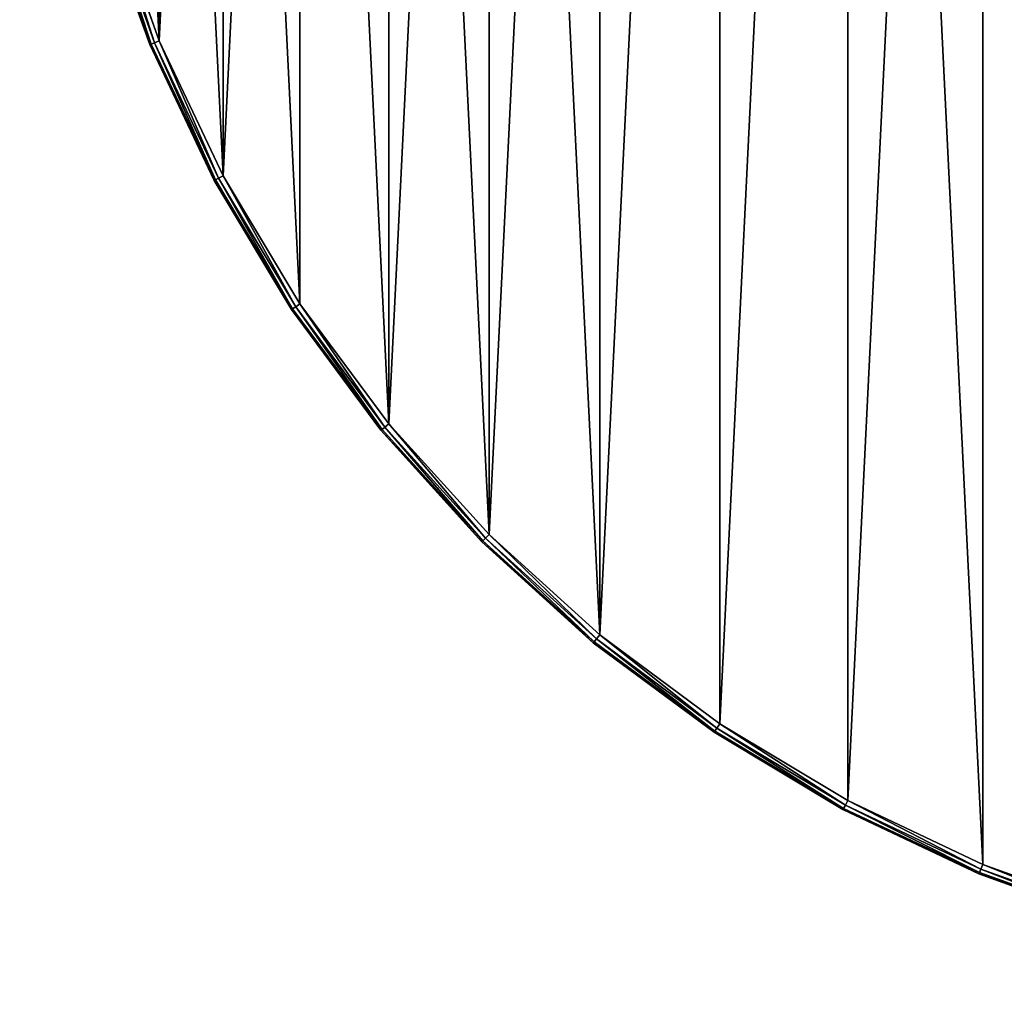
# Model space of a CAD drawing. Extents: x 8 to 508, y 15 to 514.
# Tile 31 of 256: x 107 to 203, y 113 to 210. Entities that reach past the tile are written whole.
import ezdxf

# ---------------------------------------------------------------- set-up
doc = ezdxf.new("R2010")
doc.units = 0
doc.layers.get('0').update_dxf_attribs({"color": 13, "linetype": 'CONTINUOUS'})

# ---------------------------------------------------------------- blocks, each defined once
blk = doc.blocks.new('GROUP_14')
for p, q in [((6.459, 106.457, 1), (11.418, 92.597, 1)), ((11.418, 92.597, 2), (6.459, 106.457, 2)), ((11.542, 92.649, 0.5), (6.587, 106.496, 0.5)), ((11.542, 92.649, 2.5), (6.587, 106.496, 2.5)), ((11.881, 92.789, 0.134), (6.938, 106.603, 0.134)), ((11.881, 92.789, 2.866), (6.938, 106.603, 2.866)), ((7.417, 106.748), (12.343, 92.981)), ((7.417, 106.748, 3), (12.343, 92.981, 3)), ((11.418, 92.597, 2), (11.542, 92.649, 2.5)), ((11.542, 92.649, 0.5), (11.418, 92.597, 1)), ((11.418, 92.597, 2), (17.712, 79.29, 2)), ((11.418, 92.597, 1), (11.418, 92.597, 2)), ((11.418, 92.597, 1), (17.712, 79.29, 1)), ((11.542, 92.649, 2.5), (11.881, 92.789, 2.866)), ((11.881, 92.789, 0.134), (11.542, 92.649, 0.5)), ((17.83, 79.354, 2.5), (11.542, 92.649, 2.5)), ((17.83, 79.354, 0.5), (11.542, 92.649, 0.5)), ((11.881, 92.789, 2.866), (12.343, 92.981, 3)), ((12.343, 92.981), (11.881, 92.789, 0.134)), ((18.153, 79.526, 2.866), (11.881, 92.789, 2.866)), ((18.153, 79.526, 0.134), (11.881, 92.789, 0.134)), ((12.343, 92.981, 3), (18.595, 79.762, 3)), ((12.343, 92.981), (18.595, 79.762)), ((17.83, 79.354, 2.5), (17.712, 79.29, 2)), ((17.83, 79.354, 0.5), (17.712, 79.29, 1)), ((17.712, 79.29, 2), (25.28, 66.664, 2)), ((17.712, 79.29, 1), (25.28, 66.664, 1)), ((17.712, 79.29, 1), (17.712, 79.29, 2)), ((18.153, 79.526, 2.866), (17.83, 79.354, 2.5)), ((18.153, 79.526, 0.134), (17.83, 79.354, 0.5)), ((25.391, 66.739, 2.5), (17.83, 79.354, 2.5)), ((25.391, 66.739, 0.5), (17.83, 79.354, 0.5)), ((18.595, 79.762, 3), (18.153, 79.526, 2.866)), ((18.595, 79.762), (18.153, 79.526, 0.134)), ((25.696, 66.943, 2.866), (18.153, 79.526, 2.866)), ((25.696, 66.943, 0.134), (18.153, 79.526, 0.134)), ((18.595, 79.762, 3), (26.112, 67.221, 3)), ((18.595, 79.762), (26.112, 67.221)), ((25.391, 66.739, 2.5), (25.28, 66.664, 2)), ((25.28, 66.664, 1), (25.391, 66.739, 0.5)), ((25.28, 66.664, 2), (34.048, 54.841, 2)), ((25.28, 66.664, 1), (34.048, 54.841, 1)), ((25.28, 66.664, 1), (25.28, 66.664, 2)), ((25.696, 66.943, 2.866), (25.391, 66.739, 2.5)), ((25.391, 66.739, 0.5), (25.696, 66.943, 0.134)), ((34.152, 54.926, 2.5), (25.391, 66.739, 2.5)), ((34.152, 54.926, 0.5), (25.391, 66.739, 0.5)), ((26.112, 67.221, 3), (25.696, 66.943, 2.866)), ((25.696, 66.943, 0.134), (26.112, 67.221)), ((34.435, 55.159, 2.866), (25.696, 66.943, 2.866)), ((34.435, 55.159, 0.134), (25.696, 66.943, 0.134)), ((26.112, 67.221, 3), (34.822, 55.476, 3)), ((26.112, 67.221), (34.822, 55.476)), ((34.435, 55.159, 2.866), (34.152, 54.926, 2.5)), ((34.152, 54.926, 0.5), (34.435, 55.159, 0.134)), ((34.822, 55.476, 3), (34.435, 55.159, 2.866)), ((34.435, 55.159, 0.134), (34.822, 55.476)), ((44.288, 44.288, 2.866), (34.435, 55.159, 2.866)), ((44.288, 44.288, 0.134), (34.435, 55.159, 0.134)), ((34.822, 55.476, 3), (44.642, 44.642, 3)), ((34.822, 55.476), (44.642, 44.642)), ((34.152, 54.926, 2.5), (34.048, 54.841, 2)), ((34.048, 54.841, 1), (34.152, 54.926, 0.5)), ((34.048, 54.841, 2), (43.934, 43.934, 2)), ((34.048, 54.841, 1), (43.934, 43.934, 1)), ((34.048, 54.841, 1), (34.048, 54.841, 2)), ((44.029, 44.029, 2.5), (34.152, 54.926, 2.5)), ((44.029, 44.029, 0.5), (34.152, 54.926, 0.5)), ((44.642, 44.642, 3), (44.288, 44.288, 2.866)), ((44.288, 44.288, 0.134), (44.642, 44.642)), ((44.642, 44.642, 3), (55.476, 34.822, 3)), ((44.642, 44.642), (55.476, 34.822)), ((44.029, 44.029, 2.5), (43.934, 43.934, 2)), ((43.934, 43.934, 1), (44.029, 44.029, 0.5)), ((43.934, 43.934, 2), (54.841, 34.048, 2)), ((43.934, 43.934, 1), (43.934, 43.934, 2)), ((43.934, 43.934, 1), (54.841, 34.048, 1)), ((44.288, 44.288, 2.866), (44.029, 44.029, 2.5)), ((44.029, 44.029, 0.5), (44.288, 44.288, 0.134)), ((54.926, 34.152, 2.5), (44.029, 44.029, 2.5)), ((54.926, 34.152, 0.5), (44.029, 44.029, 0.5)), ((55.159, 34.435, 2.866), (44.288, 44.288, 2.866)), ((55.159, 34.435, 0.134), (44.288, 44.288, 0.134)), ((55.476, 34.822, 3), (55.159, 34.435, 2.866)), ((55.159, 34.435, 0.134), (55.476, 34.822)), ((55.476, 34.822, 3), (67.221, 26.112, 3)), ((55.476, 34.822), (67.221, 26.112)), ((54.926, 34.152, 2.5), (54.841, 34.048, 2)), ((54.841, 34.048, 1), (54.926, 34.152, 0.5)), ((54.841, 34.048, 2), (66.664, 25.28, 2)), ((54.841, 34.048, 1), (54.841, 34.048, 2)), ((54.841, 34.048, 1), (66.664, 25.28, 1)), ((55.159, 34.435, 2.866), (54.926, 34.152, 2.5)), ((54.926, 34.152, 0.5), (55.159, 34.435, 0.134)), ((66.739, 25.391, 2.5), (54.926, 34.152, 2.5)), ((66.739, 25.391, 0.5), (54.926, 34.152, 0.5)), ((66.943, 25.696, 2.866), (55.159, 34.435, 2.866)), ((66.943, 25.696, 0.134), (55.159, 34.435, 0.134)), ((67.221, 26.112, 3), (66.943, 25.696, 2.866)), ((66.943, 25.696, 0.134), (67.221, 26.112)), ((67.221, 26.112, 3), (79.762, 18.595, 3)), ((67.221, 26.112), (79.762, 18.595)), ((66.739, 25.391, 2.5), (66.664, 25.28, 2)), ((66.664, 25.28, 1), (66.739, 25.391, 0.5)), ((66.664, 25.28, 2), (79.29, 17.712, 2)), ((66.664, 25.28, 1), (66.664, 25.28, 2)), ((66.664, 25.28, 1), (79.29, 17.712, 1)), ((66.943, 25.696, 2.866), (66.739, 25.391, 2.5)), ((66.739, 25.391, 0.5), (66.943, 25.696, 0.134)), ((79.354, 17.83, 2.5), (66.739, 25.391, 2.5)), ((79.354, 17.83, 0.5), (66.739, 25.391, 0.5)), ((79.526, 18.153, 2.866), (66.943, 25.696, 2.866)), ((79.526, 18.153, 0.134), (66.943, 25.696, 0.134)), ((79.762, 18.595, 3), (79.526, 18.153, 2.866)), ((79.526, 18.153, 0.134), (79.762, 18.595)), ((79.762, 18.595), (92.981, 12.343)), ((79.762, 18.595, 3), (92.981, 12.343, 3)), ((79.354, 17.83, 2.5), (79.29, 17.712, 2)), ((79.29, 17.712, 1), (79.354, 17.83, 0.5)), ((79.29, 17.712, 1), (92.597, 11.418, 1)), ((79.29, 17.712, 1), (79.29, 17.712, 2)), ((92.597, 11.418, 2), (79.29, 17.712, 2)), ((79.526, 18.153, 2.866), (79.354, 17.83, 2.5)), ((79.354, 17.83, 0.5), (79.526, 18.153, 0.134)), ((92.649, 11.542, 0.5), (79.354, 17.83, 0.5)), ((92.649, 11.542, 2.5), (79.354, 17.83, 2.5)), ((92.789, 11.881, 0.134), (79.526, 18.153, 0.134)), ((92.789, 11.881, 2.866), (79.526, 18.153, 2.866)), ((92.649, 11.542, 0.5), (92.789, 11.881, 0.134)), ((92.789, 11.881, 2.866), (92.649, 11.542, 2.5)), ((92.981, 12.343, 3), (92.789, 11.881, 2.866)), ((92.789, 11.881, 0.134), (92.981, 12.343)), ((106.603, 6.938, 0.134), (92.789, 11.881, 0.134)), ((106.603, 6.938, 2.866), (92.789, 11.881, 2.866)), ((92.981, 12.343), (106.748, 7.417)), ((92.981, 12.343, 3), (106.748, 7.417, 3)), ((92.597, 11.418, 1), (92.649, 11.542, 0.5)), ((92.649, 11.542, 2.5), (92.597, 11.418, 2)), ((92.597, 11.418, 1), (106.457, 6.459, 1)), ((92.597, 11.418, 1), (92.597, 11.418, 2)), ((106.457, 6.459, 2), (92.597, 11.418, 2)), ((106.496, 6.587, 0.5), (92.649, 11.542, 0.5)), ((106.496, 6.587, 2.5), (92.649, 11.542, 2.5))]:
    blk.add_line(p, q)
mesh = blk.add_polyface()
corners = [(1.719, 164.604), (1.719, 135.396), (1.001, 150), (3.864, 179.068), (3.864, 120.932), (7.417, 193.252), (7.417, 106.748), (12.343, 207.019), (12.343, 92.981), (18.595, 220.238), (18.595, 79.762), (26.112, 232.779), (26.112, 67.221), (34.822, 55.476), (34.822, 244.524), (44.642, 255.358), (44.642, 44.642), (55.476, 265.178), (55.476, 34.822), (67.221, 273.888), (67.221, 26.112), (79.762, 281.405), (79.762, 18.595), (92.981, 287.657), (92.981, 12.343), (106.748, 7.417), (106.748, 292.583), (120.932, 3.864), (120.932, 296.136), (135.396, 298.281), (135.396, 1.719), (150, 298.999), (150, 1.001), (164.604, 298.281), (164.604, 1.719), (179.068, 3.864), (179.068, 296.136), (193.252, 292.583), (193.252, 7.417), (207.019, 287.657), (207.019, 12.343), (220.238, 18.595), (220.238, 281.405), (232.779, 273.888), (232.779, 26.112), (244.524, 265.178), (244.524, 34.822), (255.358, 255.358), (255.358, 44.642), (265.178, 244.524), (265.178, 55.476), (273.888, 232.779), (273.888, 67.221), (281.405, 220.238), (281.405, 79.762), (287.657, 207.019), (287.657, 92.981), (292.583, 193.252), (292.583, 106.748), (296.136, 179.068), (296.136, 120.932), (298.281, 164.604), (298.281, 135.396), (298.999, 150)]
mesh.append_faces([[corners[k] for k in face] for face in [(0, 1, 2), (62, 61, 63)]], dxfattribs={"vtx0": -1})
mesh.append_faces([[corners[k] for k in face] for face in [(1, 3, 4), (4, 5, 6), (6, 7, 8), (8, 9, 10), (10, 11, 12), (12, 11, 13), (13, 15, 16), (16, 17, 18), (18, 19, 20), (20, 21, 22), (22, 23, 24), (24, 23, 25), (25, 26, 27), (27, 29, 30), (30, 31, 32), (32, 33, 34), (34, 33, 35), (35, 37, 38), (38, 39, 40), (40, 39, 41), (41, 43, 44), (44, 45, 46), (46, 47, 48), (48, 49, 50), (50, 51, 52), (52, 53, 54), (54, 55, 56), (56, 57, 58), (58, 59, 60), (60, 61, 62)]], dxfattribs={"vtx0": -1, "vtx1": -1})
mesh.append_faces([[corners[k] for k in face] for face in [(1, 0, 3), (4, 3, 5), (6, 5, 7), (8, 7, 9), (10, 9, 11), (13, 11, 14), (13, 14, 15), (16, 15, 17), (18, 17, 19), (20, 19, 21), (22, 21, 23), (25, 23, 26), (27, 26, 28), (27, 28, 29), (30, 29, 31), (32, 31, 33), (35, 33, 36), (35, 36, 37), (38, 37, 39), (41, 39, 42), (41, 42, 43), (44, 43, 45), (46, 45, 47), (48, 47, 49), (50, 49, 51), (52, 51, 53), (54, 53, 55), (56, 55, 57), (58, 57, 59), (60, 59, 61)]], dxfattribs={"vtx0": -1, "vtx2": -1})
mesh = blk.add_polyface()
corners = [(1.719, 135.396, 3), (1.719, 164.604, 3), (1.001, 150, 3), (3.864, 120.932, 3), (3.864, 179.068, 3), (7.417, 106.748, 3), (7.417, 193.252, 3), (12.343, 92.981, 3), (12.343, 207.019, 3), (18.595, 79.762, 3), (18.595, 220.238, 3), (26.112, 67.221, 3), (26.112, 232.779, 3), (34.822, 55.476, 3), (34.822, 244.524, 3), (44.642, 44.642, 3), (44.642, 255.358, 3), (55.476, 34.822, 3), (55.476, 265.178, 3), (67.221, 273.888, 3), (67.221, 26.112, 3), (79.762, 281.405, 3), (79.762, 18.595, 3), (92.981, 12.343, 3), (92.981, 287.657, 3), (106.748, 7.417, 3), (106.748, 292.583, 3), (120.932, 3.864, 3), (120.932, 296.136, 3), (135.396, 1.719, 3), (135.396, 298.281, 3), (150, 298.999, 3), (150, 1.001, 3), (164.604, 1.719, 3), (164.604, 298.281, 3), (179.068, 3.864, 3), (179.068, 296.136, 3), (193.252, 7.417, 3), (193.252, 292.583, 3), (207.019, 287.657, 3), (207.019, 12.343, 3), (220.238, 18.595, 3), (220.238, 281.405, 3), (232.779, 26.112, 3), (232.779, 273.888, 3), (244.524, 34.822, 3), (244.524, 265.178, 3), (255.358, 44.642, 3), (255.358, 255.358, 3), (265.178, 55.476, 3), (265.178, 244.524, 3), (273.888, 67.221, 3), (273.888, 232.779, 3), (281.405, 220.238, 3), (281.405, 79.762, 3), (287.657, 92.981, 3), (287.657, 207.019, 3), (292.583, 106.748, 3), (292.583, 193.252, 3), (296.136, 120.932, 3), (296.136, 179.068, 3), (298.281, 135.396, 3), (298.281, 164.604, 3), (298.999, 150, 3)]
mesh.append_faces([[corners[k] for k in face] for face in [(0, 1, 2), (62, 61, 63)]], dxfattribs={"vtx0": -1})
mesh.append_faces([[corners[k] for k in face] for face in [(1, 3, 4), (4, 5, 6), (6, 7, 8), (8, 9, 10), (10, 11, 12), (12, 13, 14), (14, 15, 16), (16, 17, 18), (18, 17, 19), (19, 20, 21), (21, 23, 24), (24, 25, 26), (26, 27, 28), (28, 29, 30), (30, 29, 31), (31, 33, 34), (34, 35, 36), (36, 37, 38), (38, 37, 39), (39, 41, 42), (42, 43, 44), (44, 45, 46), (46, 47, 48), (48, 49, 50), (50, 51, 52), (52, 51, 53), (53, 55, 56), (56, 57, 58), (58, 59, 60), (60, 61, 62)]], dxfattribs={"vtx0": -1, "vtx1": -1})
mesh.append_faces([[corners[k] for k in face] for face in [(1, 0, 3), (4, 3, 5), (6, 5, 7), (8, 7, 9), (10, 9, 11), (12, 11, 13), (14, 13, 15), (16, 15, 17), (19, 17, 20), (21, 20, 22), (21, 22, 23), (24, 23, 25), (26, 25, 27), (28, 27, 29), (31, 29, 32), (31, 32, 33), (34, 33, 35), (36, 35, 37), (39, 37, 40), (39, 40, 41), (42, 41, 43), (44, 43, 45), (46, 45, 47), (48, 47, 49), (50, 49, 51), (53, 51, 54), (53, 54, 55), (56, 55, 57), (58, 57, 59), (60, 59, 61)]], dxfattribs={"vtx0": -1, "vtx2": -1})
mesh = blk.add_polyface()
corners = [(6.459, 106.457, 1), (11.542, 92.649, 0.5), (11.418, 92.597, 1), (6.587, 106.496, 0.5)]
mesh.append_faces([[corners[k] for k in face] for face in [(0, 1, 2), (1, 0, 3)]], dxfattribs={"vtx0": -1})
mesh = blk.add_polyface()
corners = [(11.542, 92.649, 2.5), (6.459, 106.457, 2), (11.418, 92.597, 2), (6.587, 106.496, 2.5)]
mesh.append_faces([[corners[k] for k in face] for face in [(0, 1, 2), (1, 0, 3)]], dxfattribs={"vtx0": -1})
mesh = blk.add_polyface()
corners = [(6.459, 106.457, 2), (11.418, 92.597, 1), (11.418, 92.597, 2), (6.459, 106.457, 1)]
mesh.append_faces([[corners[k] for k in face] for face in [(0, 1, 2), (1, 0, 3)]], dxfattribs={"vtx0": -1})
mesh = blk.add_polyface()
corners = [(6.938, 106.603, 0.134), (11.542, 92.649, 0.5), (6.587, 106.496, 0.5), (11.881, 92.789, 0.134)]
mesh.append_faces([[corners[k] for k in face] for face in [(0, 1, 2), (1, 0, 3)]], dxfattribs={"vtx0": -1})
mesh = blk.add_polyface()
corners = [(11.542, 92.649, 2.5), (6.938, 106.603, 2.866), (6.587, 106.496, 2.5), (11.881, 92.789, 2.866)]
mesh.append_faces([[corners[k] for k in face] for face in [(0, 1, 2), (1, 0, 3)]], dxfattribs={"vtx0": -1})
mesh = blk.add_polyface()
corners = [(7.417, 106.748), (11.881, 92.789, 0.134), (6.938, 106.603, 0.134), (12.343, 92.981)]
mesh.append_faces([[corners[k] for k in face] for face in [(0, 1, 2), (1, 0, 3)]], dxfattribs={"vtx0": -1})
mesh = blk.add_polyface()
corners = [(11.881, 92.789, 2.866), (7.417, 106.748, 3), (6.938, 106.603, 2.866), (12.343, 92.981, 3)]
mesh.append_faces([[corners[k] for k in face] for face in [(0, 1, 2), (1, 0, 3)]], dxfattribs={"vtx0": -1})
mesh = blk.add_polyface()
corners = [(17.83, 79.354, 2.5), (11.418, 92.597, 2), (17.712, 79.29, 2), (11.542, 92.649, 2.5)]
mesh.append_faces([[corners[k] for k in face] for face in [(0, 1, 2), (1, 0, 3)]], dxfattribs={"vtx0": -1})
mesh = blk.add_polyface()
corners = [(11.418, 92.597, 1), (17.83, 79.354, 0.5), (17.712, 79.29, 1), (11.542, 92.649, 0.5)]
mesh.append_faces([[corners[k] for k in face] for face in [(0, 1, 2), (1, 0, 3)]], dxfattribs={"vtx0": -1})
mesh = blk.add_polyface()
corners = [(11.418, 92.597, 2), (17.712, 79.29, 1), (17.712, 79.29, 2), (11.418, 92.597, 1)]
mesh.append_faces([[corners[k] for k in face] for face in [(0, 1, 2), (1, 0, 3)]], dxfattribs={"vtx0": -1})
mesh = blk.add_polyface()
corners = [(17.83, 79.354, 2.5), (11.881, 92.789, 2.866), (11.542, 92.649, 2.5), (18.153, 79.526, 2.866)]
mesh.append_faces([[corners[k] for k in face] for face in [(0, 1, 2), (1, 0, 3)]], dxfattribs={"vtx0": -1})
mesh = blk.add_polyface()
corners = [(11.881, 92.789, 0.134), (17.83, 79.354, 0.5), (11.542, 92.649, 0.5), (18.153, 79.526, 0.134)]
mesh.append_faces([[corners[k] for k in face] for face in [(0, 1, 2), (1, 0, 3)]], dxfattribs={"vtx0": -1})
mesh = blk.add_polyface()
corners = [(18.153, 79.526, 2.866), (12.343, 92.981, 3), (11.881, 92.789, 2.866), (18.595, 79.762, 3)]
mesh.append_faces([[corners[k] for k in face] for face in [(0, 1, 2), (1, 0, 3)]], dxfattribs={"vtx0": -1})
mesh = blk.add_polyface()
corners = [(12.343, 92.981), (18.153, 79.526, 0.134), (11.881, 92.789, 0.134), (18.595, 79.762)]
mesh.append_faces([[corners[k] for k in face] for face in [(0, 1, 2), (1, 0, 3)]], dxfattribs={"vtx0": -1})
mesh = blk.add_polyface()
corners = [(25.391, 66.739, 2.5), (17.712, 79.29, 2), (25.28, 66.664, 2), (17.83, 79.354, 2.5)]
mesh.append_faces([[corners[k] for k in face] for face in [(0, 1, 2), (1, 0, 3)]], dxfattribs={"vtx0": -1})
mesh = blk.add_polyface()
corners = [(17.712, 79.29, 1), (25.391, 66.739, 0.5), (25.28, 66.664, 1), (17.83, 79.354, 0.5)]
mesh.append_faces([[corners[k] for k in face] for face in [(0, 1, 2), (1, 0, 3)]], dxfattribs={"vtx0": -1})
mesh = blk.add_polyface()
corners = [(17.712, 79.29, 2), (25.28, 66.664, 1), (25.28, 66.664, 2), (17.712, 79.29, 1)]
mesh.append_faces([[corners[k] for k in face] for face in [(0, 1, 2), (1, 0, 3)]], dxfattribs={"vtx0": -1})
mesh = blk.add_polyface()
corners = [(25.391, 66.739, 2.5), (18.153, 79.526, 2.866), (17.83, 79.354, 2.5), (25.696, 66.943, 2.866)]
mesh.append_faces([[corners[k] for k in face] for face in [(0, 1, 2), (1, 0, 3)]], dxfattribs={"vtx0": -1})
mesh = blk.add_polyface()
corners = [(18.153, 79.526, 0.134), (25.391, 66.739, 0.5), (17.83, 79.354, 0.5), (25.696, 66.943, 0.134)]
mesh.append_faces([[corners[k] for k in face] for face in [(0, 1, 2), (1, 0, 3)]], dxfattribs={"vtx0": -1})
mesh = blk.add_polyface()
corners = [(25.696, 66.943, 2.866), (18.595, 79.762, 3), (18.153, 79.526, 2.866), (26.112, 67.221, 3)]
mesh.append_faces([[corners[k] for k in face] for face in [(0, 1, 2), (1, 0, 3)]], dxfattribs={"vtx0": -1})
mesh = blk.add_polyface()
corners = [(18.595, 79.762), (25.696, 66.943, 0.134), (18.153, 79.526, 0.134), (26.112, 67.221)]
mesh.append_faces([[corners[k] for k in face] for face in [(0, 1, 2), (1, 0, 3)]], dxfattribs={"vtx0": -1})
mesh = blk.add_polyface()
corners = [(34.152, 54.926, 2.5), (25.28, 66.664, 2), (34.048, 54.841, 2), (25.391, 66.739, 2.5)]
mesh.append_faces([[corners[k] for k in face] for face in [(0, 1, 2), (1, 0, 3)]], dxfattribs={"vtx0": -1})
mesh = blk.add_polyface()
corners = [(25.28, 66.664, 1), (34.152, 54.926, 0.5), (34.048, 54.841, 1), (25.391, 66.739, 0.5)]
mesh.append_faces([[corners[k] for k in face] for face in [(0, 1, 2), (1, 0, 3)]], dxfattribs={"vtx0": -1})
mesh = blk.add_polyface()
corners = [(25.28, 66.664, 2), (34.048, 54.841, 1), (34.048, 54.841, 2), (25.28, 66.664, 1)]
mesh.append_faces([[corners[k] for k in face] for face in [(0, 1, 2), (1, 0, 3)]], dxfattribs={"vtx0": -1})
mesh = blk.add_polyface()
corners = [(34.152, 54.926, 2.5), (25.696, 66.943, 2.866), (25.391, 66.739, 2.5), (34.435, 55.159, 2.866)]
mesh.append_faces([[corners[k] for k in face] for face in [(0, 1, 2), (1, 0, 3)]], dxfattribs={"vtx0": -1})
mesh = blk.add_polyface()
corners = [(25.696, 66.943, 0.134), (34.152, 54.926, 0.5), (25.391, 66.739, 0.5), (34.435, 55.159, 0.134)]
mesh.append_faces([[corners[k] for k in face] for face in [(0, 1, 2), (1, 0, 3)]], dxfattribs={"vtx0": -1})
mesh = blk.add_polyface()
corners = [(34.435, 55.159, 2.866), (26.112, 67.221, 3), (25.696, 66.943, 2.866), (34.822, 55.476, 3)]
mesh.append_faces([[corners[k] for k in face] for face in [(0, 1, 2), (1, 0, 3)]], dxfattribs={"vtx0": -1})
mesh = blk.add_polyface()
corners = [(26.112, 67.221), (34.435, 55.159, 0.134), (25.696, 66.943, 0.134), (34.822, 55.476)]
mesh.append_faces([[corners[k] for k in face] for face in [(0, 1, 2), (1, 0, 3)]], dxfattribs={"vtx0": -1})
mesh = blk.add_polyface()
corners = [(44.029, 44.029, 2.5), (34.435, 55.159, 2.866), (34.152, 54.926, 2.5), (44.288, 44.288, 2.866)]
mesh.append_faces([[corners[k] for k in face] for face in [(0, 1, 2), (1, 0, 3)]], dxfattribs={"vtx0": -1})
mesh = blk.add_polyface()
corners = [(34.435, 55.159, 0.134), (44.029, 44.029, 0.5), (34.152, 54.926, 0.5), (44.288, 44.288, 0.134)]
mesh.append_faces([[corners[k] for k in face] for face in [(0, 1, 2), (1, 0, 3)]], dxfattribs={"vtx0": -1})
mesh = blk.add_polyface()
corners = [(44.288, 44.288, 2.866), (34.822, 55.476, 3), (34.435, 55.159, 2.866), (44.642, 44.642, 3)]
mesh.append_faces([[corners[k] for k in face] for face in [(0, 1, 2), (1, 0, 3)]], dxfattribs={"vtx0": -1})
mesh = blk.add_polyface()
corners = [(34.822, 55.476), (44.288, 44.288, 0.134), (34.435, 55.159, 0.134), (44.642, 44.642)]
mesh.append_faces([[corners[k] for k in face] for face in [(0, 1, 2), (1, 0, 3)]], dxfattribs={"vtx0": -1})
mesh = blk.add_polyface()
corners = [(44.029, 44.029, 2.5), (34.048, 54.841, 2), (43.934, 43.934, 2), (34.152, 54.926, 2.5)]
mesh.append_faces([[corners[k] for k in face] for face in [(0, 1, 2), (1, 0, 3)]], dxfattribs={"vtx0": -1})
mesh = blk.add_polyface()
corners = [(34.048, 54.841, 1), (44.029, 44.029, 0.5), (43.934, 43.934, 1), (34.152, 54.926, 0.5)]
mesh.append_faces([[corners[k] for k in face] for face in [(0, 1, 2), (1, 0, 3)]], dxfattribs={"vtx0": -1})
mesh = blk.add_polyface()
corners = [(34.048, 54.841, 2), (43.934, 43.934, 1), (43.934, 43.934, 2), (34.048, 54.841, 1)]
mesh.append_faces([[corners[k] for k in face] for face in [(0, 1, 2), (1, 0, 3)]], dxfattribs={"vtx0": -1})
mesh = blk.add_polyface()
corners = [(55.159, 34.435, 2.866), (44.642, 44.642, 3), (44.288, 44.288, 2.866), (55.476, 34.822, 3)]
mesh.append_faces([[corners[k] for k in face] for face in [(0, 1, 2), (1, 0, 3)]], dxfattribs={"vtx0": -1})
mesh = blk.add_polyface()
corners = [(44.642, 44.642), (55.159, 34.435, 0.134), (44.288, 44.288, 0.134), (55.476, 34.822)]
mesh.append_faces([[corners[k] for k in face] for face in [(0, 1, 2), (1, 0, 3)]], dxfattribs={"vtx0": -1})
mesh = blk.add_polyface()
corners = [(54.926, 34.152, 2.5), (43.934, 43.934, 2), (54.841, 34.048, 2), (44.029, 44.029, 2.5)]
mesh.append_faces([[corners[k] for k in face] for face in [(0, 1, 2), (1, 0, 3)]], dxfattribs={"vtx0": -1})
mesh = blk.add_polyface()
corners = [(54.841, 34.048, 1), (44.029, 44.029, 0.5), (54.926, 34.152, 0.5), (43.934, 43.934, 1)]
mesh.append_faces([[corners[k] for k in face] for face in [(0, 1, 2), (1, 0, 3)]], dxfattribs={"vtx0": -1})
mesh = blk.add_polyface()
corners = [(54.841, 34.048, 2), (43.934, 43.934, 1), (54.841, 34.048, 1), (43.934, 43.934, 2)]
mesh.append_faces([[corners[k] for k in face] for face in [(0, 1, 2), (1, 0, 3)]], dxfattribs={"vtx0": -1})
mesh = blk.add_polyface()
corners = [(54.926, 34.152, 2.5), (44.288, 44.288, 2.866), (44.029, 44.029, 2.5), (55.159, 34.435, 2.866)]
mesh.append_faces([[corners[k] for k in face] for face in [(0, 1, 2), (1, 0, 3)]], dxfattribs={"vtx0": -1})
mesh = blk.add_polyface()
corners = [(44.288, 44.288, 0.134), (54.926, 34.152, 0.5), (44.029, 44.029, 0.5), (55.159, 34.435, 0.134)]
mesh.append_faces([[corners[k] for k in face] for face in [(0, 1, 2), (1, 0, 3)]], dxfattribs={"vtx0": -1})
mesh = blk.add_polyface()
corners = [(66.943, 25.696, 2.866), (55.476, 34.822, 3), (55.159, 34.435, 2.866), (67.221, 26.112, 3)]
mesh.append_faces([[corners[k] for k in face] for face in [(0, 1, 2), (1, 0, 3)]], dxfattribs={"vtx0": -1})
mesh = blk.add_polyface()
corners = [(55.476, 34.822), (66.943, 25.696, 0.134), (55.159, 34.435, 0.134), (67.221, 26.112)]
mesh.append_faces([[corners[k] for k in face] for face in [(0, 1, 2), (1, 0, 3)]], dxfattribs={"vtx0": -1})
mesh = blk.add_polyface()
corners = [(66.739, 25.391, 2.5), (54.841, 34.048, 2), (66.664, 25.28, 2), (54.926, 34.152, 2.5)]
mesh.append_faces([[corners[k] for k in face] for face in [(0, 1, 2), (1, 0, 3)]], dxfattribs={"vtx0": -1})
mesh = blk.add_polyface()
corners = [(66.664, 25.28, 1), (54.926, 34.152, 0.5), (66.739, 25.391, 0.5), (54.841, 34.048, 1)]
mesh.append_faces([[corners[k] for k in face] for face in [(0, 1, 2), (1, 0, 3)]], dxfattribs={"vtx0": -1})
mesh = blk.add_polyface()
corners = [(66.664, 25.28, 2), (54.841, 34.048, 1), (66.664, 25.28, 1), (54.841, 34.048, 2)]
mesh.append_faces([[corners[k] for k in face] for face in [(0, 1, 2), (1, 0, 3)]], dxfattribs={"vtx0": -1})
mesh = blk.add_polyface()
corners = [(66.739, 25.391, 2.5), (55.159, 34.435, 2.866), (54.926, 34.152, 2.5), (66.943, 25.696, 2.866)]
mesh.append_faces([[corners[k] for k in face] for face in [(0, 1, 2), (1, 0, 3)]], dxfattribs={"vtx0": -1})
mesh = blk.add_polyface()
corners = [(55.159, 34.435, 0.134), (66.739, 25.391, 0.5), (54.926, 34.152, 0.5), (66.943, 25.696, 0.134)]
mesh.append_faces([[corners[k] for k in face] for face in [(0, 1, 2), (1, 0, 3)]], dxfattribs={"vtx0": -1})
mesh = blk.add_polyface()
corners = [(79.526, 18.153, 2.866), (67.221, 26.112, 3), (66.943, 25.696, 2.866), (79.762, 18.595, 3)]
mesh.append_faces([[corners[k] for k in face] for face in [(0, 1, 2), (1, 0, 3)]], dxfattribs={"vtx0": -1})
mesh = blk.add_polyface()
corners = [(67.221, 26.112), (79.526, 18.153, 0.134), (66.943, 25.696, 0.134), (79.762, 18.595)]
mesh.append_faces([[corners[k] for k in face] for face in [(0, 1, 2), (1, 0, 3)]], dxfattribs={"vtx0": -1})
mesh = blk.add_polyface()
corners = [(79.354, 17.83, 2.5), (66.664, 25.28, 2), (79.29, 17.712, 2), (66.739, 25.391, 2.5)]
mesh.append_faces([[corners[k] for k in face] for face in [(0, 1, 2), (1, 0, 3)]], dxfattribs={"vtx0": -1})
mesh = blk.add_polyface()
corners = [(79.29, 17.712, 1), (66.739, 25.391, 0.5), (79.354, 17.83, 0.5), (66.664, 25.28, 1)]
mesh.append_faces([[corners[k] for k in face] for face in [(0, 1, 2), (1, 0, 3)]], dxfattribs={"vtx0": -1})
mesh = blk.add_polyface()
corners = [(79.29, 17.712, 2), (66.664, 25.28, 1), (79.29, 17.712, 1), (66.664, 25.28, 2)]
mesh.append_faces([[corners[k] for k in face] for face in [(0, 1, 2), (1, 0, 3)]], dxfattribs={"vtx0": -1})
mesh = blk.add_polyface()
corners = [(79.354, 17.83, 2.5), (66.943, 25.696, 2.866), (66.739, 25.391, 2.5), (79.526, 18.153, 2.866)]
mesh.append_faces([[corners[k] for k in face] for face in [(0, 1, 2), (1, 0, 3)]], dxfattribs={"vtx0": -1})
mesh = blk.add_polyface()
corners = [(66.943, 25.696, 0.134), (79.354, 17.83, 0.5), (66.739, 25.391, 0.5), (79.526, 18.153, 0.134)]
mesh.append_faces([[corners[k] for k in face] for face in [(0, 1, 2), (1, 0, 3)]], dxfattribs={"vtx0": -1})
mesh = blk.add_polyface()
corners = [(79.762, 18.595), (92.789, 11.881, 0.134), (79.526, 18.153, 0.134), (92.981, 12.343)]
mesh.append_faces([[corners[k] for k in face] for face in [(0, 1, 2), (1, 0, 3)]], dxfattribs={"vtx0": -1})
mesh = blk.add_polyface()
corners = [(92.789, 11.881, 2.866), (79.762, 18.595, 3), (79.526, 18.153, 2.866), (92.981, 12.343, 3)]
mesh.append_faces([[corners[k] for k in face] for face in [(0, 1, 2), (1, 0, 3)]], dxfattribs={"vtx0": -1})
mesh = blk.add_polyface()
corners = [(92.597, 11.418, 1), (79.354, 17.83, 0.5), (92.649, 11.542, 0.5), (79.29, 17.712, 1)]
mesh.append_faces([[corners[k] for k in face] for face in [(0, 1, 2), (1, 0, 3)]], dxfattribs={"vtx0": -1})
mesh = blk.add_polyface()
corners = [(92.649, 11.542, 2.5), (79.29, 17.712, 2), (92.597, 11.418, 2), (79.354, 17.83, 2.5)]
mesh.append_faces([[corners[k] for k in face] for face in [(0, 1, 2), (1, 0, 3)]], dxfattribs={"vtx0": -1})
mesh = blk.add_polyface()
corners = [(92.597, 11.418, 2), (79.29, 17.712, 1), (92.597, 11.418, 1), (79.29, 17.712, 2)]
mesh.append_faces([[corners[k] for k in face] for face in [(0, 1, 2), (1, 0, 3)]], dxfattribs={"vtx0": -1})
mesh = blk.add_polyface()
corners = [(79.526, 18.153, 0.134), (92.649, 11.542, 0.5), (79.354, 17.83, 0.5), (92.789, 11.881, 0.134)]
mesh.append_faces([[corners[k] for k in face] for face in [(0, 1, 2), (1, 0, 3)]], dxfattribs={"vtx0": -1})
mesh = blk.add_polyface()
corners = [(92.649, 11.542, 2.5), (79.526, 18.153, 2.866), (79.354, 17.83, 2.5), (92.789, 11.881, 2.866)]
mesh.append_faces([[corners[k] for k in face] for face in [(0, 1, 2), (1, 0, 3)]], dxfattribs={"vtx0": -1})
mesh = blk.add_polyface()
corners = [(92.789, 11.881, 0.134), (106.496, 6.587, 0.5), (92.649, 11.542, 0.5), (106.603, 6.938, 0.134)]
mesh.append_faces([[corners[k] for k in face] for face in [(0, 1, 2), (1, 0, 3)]], dxfattribs={"vtx0": -1})
mesh = blk.add_polyface()
corners = [(106.496, 6.587, 2.5), (92.789, 11.881, 2.866), (92.649, 11.542, 2.5), (106.603, 6.938, 2.866)]
mesh.append_faces([[corners[k] for k in face] for face in [(0, 1, 2), (1, 0, 3)]], dxfattribs={"vtx0": -1})
mesh = blk.add_polyface()
corners = [(92.981, 12.343), (106.603, 6.938, 0.134), (92.789, 11.881, 0.134), (106.748, 7.417)]
mesh.append_faces([[corners[k] for k in face] for face in [(0, 1, 2), (1, 0, 3)]], dxfattribs={"vtx0": -1})
mesh = blk.add_polyface()
corners = [(106.603, 6.938, 2.866), (92.981, 12.343, 3), (92.789, 11.881, 2.866), (106.748, 7.417, 3)]
mesh.append_faces([[corners[k] for k in face] for face in [(0, 1, 2), (1, 0, 3)]], dxfattribs={"vtx0": -1})
mesh = blk.add_polyface()
corners = [(106.457, 6.459, 1), (92.649, 11.542, 0.5), (106.496, 6.587, 0.5), (92.597, 11.418, 1)]
mesh.append_faces([[corners[k] for k in face] for face in [(0, 1, 2), (1, 0, 3)]], dxfattribs={"vtx0": -1})
mesh = blk.add_polyface()
corners = [(106.496, 6.587, 2.5), (92.597, 11.418, 2), (106.457, 6.459, 2), (92.649, 11.542, 2.5)]
mesh.append_faces([[corners[k] for k in face] for face in [(0, 1, 2), (1, 0, 3)]], dxfattribs={"vtx0": -1})
mesh = blk.add_polyface()
corners = [(106.457, 6.459, 2), (92.597, 11.418, 1), (106.457, 6.459, 1), (92.597, 11.418, 2)]
mesh.append_faces([[corners[k] for k in face] for face in [(0, 1, 2), (1, 0, 3)]], dxfattribs={"vtx0": -1})
blk = doc.blocks.new('GROUP_6')
blk.add_circle((300, 300, -12), 300)
blk = doc.blocks.new('GROUP_13')
blk.add_circle((300, 300, 4), 300)
mesh = blk.add_polyface()
corners = [(1.44, 270.59, 4), (1.44, 329.41, 4), (0, 300, 4), (5.76, 241.47, 4), (4, 300, 4), (5.42, 270.99, 4), (9.69, 242.25, 4), (12.92, 212.91, 4), (16.74, 214.08, 4), (22.84, 185.19, 4), (26.53, 186.72, 4), (35.42, 158.58, 4), (38.95, 160.47, 4), (50.56, 133.33, 4), (53.88, 135.55, 4), (68.1, 109.68, 4), (71.19, 112.22, 4), (87.87, 87.87, 4), (90.69, 90.69, 4), (109.68, 68.1, 4), (112.22, 71.19, 4), (133.33, 50.56, 4), (135.55, 53.88, 4), (158.58, 35.42, 4), (160.47, 38.95, 4), (185.19, 22.84, 4), (186.72, 26.53, 4), (212.91, 12.92, 4), (214.08, 16.74, 4), (241.47, 5.76, 4), (242.25, 9.69, 4), (270.59, 1.44, 4), (270.99, 5.42, 4), (300, 0, 4), (300, 4, 4), (329.41, 1.44, 4), (329.01, 5.42, 4), (357.75, 9.69, 4), (358.53, 5.76, 4), (385.92, 16.74, 4), (387.09, 12.92, 4), (413.28, 26.53, 4), (414.81, 22.84, 4), (439.53, 38.95, 4), (441.42, 35.42, 4), (464.45, 53.88, 4), (466.67, 50.56, 4), (487.78, 71.19, 4), (490.32, 68.1, 4), (509.31, 90.69, 4), (512.13, 87.87, 4), (528.81, 112.22, 4), (531.9, 109.68, 4), (546.12, 135.55, 4), (549.44, 133.33, 4), (561.05, 160.47, 4), (564.58, 158.58, 4), (573.47, 186.72, 4), (577.16, 185.19, 4), (583.26, 214.08, 4), (587.08, 212.91, 4), (590.31, 242.25, 4), (594.24, 241.47, 4), (594.58, 270.99, 4), (598.56, 270.59, 4), (596, 300, 4), (5.76, 358.53, 4), (5.42, 329.01, 4), (9.69, 357.75, 4), (12.92, 387.09, 4), (16.74, 385.92, 4), (22.84, 414.81, 4), (26.53, 413.28, 4), (35.42, 441.42, 4), (38.95, 439.53, 4), (50.56, 466.67, 4), (53.88, 464.45, 4), (68.1, 490.32, 4), (71.19, 487.78, 4), (87.87, 512.13, 4), (90.69, 509.31, 4), (109.68, 531.9, 4), (112.22, 528.81, 4), (133.33, 549.44, 4), (135.55, 546.12, 4), (158.58, 564.58, 4), (160.47, 561.05, 4), (185.19, 577.16, 4), (186.72, 573.47, 4), (212.91, 587.08, 4), (214.08, 583.26, 4), (241.47, 594.24, 4), (242.25, 590.31, 4), (270.59, 598.56, 4), (270.99, 594.58, 4), (300, 600, 4), (300, 596, 4), (329.01, 594.58, 4), (329.41, 598.56, 4), (357.75, 590.31, 4), (358.53, 594.24, 4), (385.92, 583.26, 4), (387.09, 587.08, 4), (413.28, 573.47, 4), (414.81, 577.16, 4), (439.53, 561.05, 4), (441.42, 564.58, 4), (464.45, 546.12, 4), (466.67, 549.44, 4), (487.78, 528.81, 4), (490.32, 531.9, 4), (509.31, 509.31, 4), (512.13, 512.13, 4), (528.81, 487.78, 4), (531.9, 490.32, 4), (546.12, 464.45, 4), (549.44, 466.67, 4), (561.05, 439.53, 4), (564.58, 441.42, 4), (573.47, 413.28, 4), (577.16, 414.81, 4), (583.26, 385.92, 4), (587.08, 387.09, 4), (590.31, 357.75, 4), (594.24, 358.53, 4), (594.58, 329.01, 4), (598.56, 329.41, 4), (600, 300, 4)]
mesh.append_faces([[corners[k] for k in face] for face in [(0, 1, 2), (126, 64, 127)]], dxfattribs={"vtx0": -1})
mesh.append_faces([[corners[k] for k in face] for face in [(4, 3, 5), (5, 3, 6), (6, 7, 8), (8, 9, 10), (10, 11, 12), (12, 13, 14), (14, 15, 16), (16, 17, 18), (18, 19, 20), (20, 21, 22), (22, 23, 24), (24, 25, 26), (26, 27, 28), (28, 29, 30), (30, 31, 32), (32, 33, 34), (34, 35, 36), (36, 35, 37), (37, 38, 39), (39, 40, 41), (41, 42, 43), (43, 44, 45), (45, 46, 47), (47, 48, 49), (49, 50, 51), (51, 52, 53), (53, 54, 55), (55, 56, 57), (57, 58, 59), (59, 60, 61), (61, 62, 63), (63, 64, 65), (66, 68, 69), (69, 70, 71), (71, 72, 73), (73, 74, 75), (75, 76, 77), (77, 78, 79), (79, 80, 81), (81, 82, 83), (83, 84, 85), (85, 86, 87), (87, 88, 89), (89, 90, 91), (91, 92, 93), (93, 94, 95), (95, 97, 98), (98, 99, 100), (100, 101, 102), (102, 103, 104), (104, 105, 106), (106, 107, 108), (108, 109, 110), (110, 111, 112), (112, 113, 114), (114, 115, 116), (116, 117, 118), (118, 119, 120), (120, 121, 122), (122, 123, 124), (124, 125, 126)]], dxfattribs={"vtx0": -1, "vtx1": -1})
mesh.append_faces([[corners[k] for k in face] for face in [(1, 3, 4), (126, 65, 64)]], dxfattribs={"vtx0": -1, "vtx1": -1, "vtx2": -1})
mesh.append_faces([[corners[k] for k in face] for face in [(1, 0, 3), (6, 3, 7), (8, 7, 9), (10, 9, 11), (12, 11, 13), (14, 13, 15), (16, 15, 17), (18, 17, 19), (20, 19, 21), (22, 21, 23), (24, 23, 25), (26, 25, 27), (28, 27, 29), (30, 29, 31), (32, 31, 33), (34, 33, 35), (37, 35, 38), (39, 38, 40), (41, 40, 42), (43, 42, 44), (45, 44, 46), (47, 46, 48), (49, 48, 50), (51, 50, 52), (53, 52, 54), (55, 54, 56), (57, 56, 58), (59, 58, 60), (61, 60, 62), (63, 62, 64), (4, 66, 1), (66, 4, 67), (66, 67, 68), (69, 68, 70), (71, 70, 72), (73, 72, 74), (75, 74, 76), (77, 76, 78), (79, 78, 80), (81, 80, 82), (83, 82, 84), (85, 84, 86), (87, 86, 88), (89, 88, 90), (91, 90, 92), (93, 92, 94), (95, 94, 96), (95, 96, 97), (98, 97, 99), (100, 99, 101), (102, 101, 103), (104, 103, 105), (106, 105, 107), (108, 107, 109), (110, 109, 111), (112, 111, 113), (114, 113, 115), (116, 115, 117), (118, 117, 119), (120, 119, 121), (122, 121, 123), (124, 123, 125), (126, 125, 65)]], dxfattribs={"vtx0": -1, "vtx2": -1})
mesh = blk.add_polyface()
corners = [(2.64, 329.29), (4.23, 329.13), (2.79, 300), (6.94, 358.29), (8.51, 357.98), (14.07, 386.74), (15.59, 386.27), (23.95, 414.34), (25.42, 413.74), (36.48, 440.85), (37.89, 440.1), (51.56, 466), (52.88, 465.12), (69.03, 489.56), (70.26, 488.54), (88.72, 511.28), (89.84, 510.16), (110.44, 530.97), (111.46, 529.74), (134, 548.44), (134.88, 547.12), (159.15, 563.52), (159.9, 562.11), (185.66, 576.05), (186.26, 574.58), (213.26, 585.93), (213.73, 584.41), (241.71, 593.06), (242.02, 591.49), (270.71, 597.36), (270.87, 595.77), (300, 598.8), (300, 597.21), (329.29, 597.36), (329.13, 595.77), (357.98, 591.49), (358.29, 593.06), (386.27, 584.41), (386.74, 585.93), (413.74, 574.58), (414.34, 576.05), (440.1, 562.11), (440.85, 563.52), (465.12, 547.12), (466, 548.44), (488.54, 529.74), (489.56, 530.97), (510.16, 510.16), (511.28, 511.28), (529.74, 488.54), (530.97, 489.56), (547.12, 465.12), (548.44, 466), (562.11, 440.1), (563.52, 440.85), (574.58, 413.74), (576.05, 414.34), (584.41, 386.27), (585.93, 386.74), (591.49, 357.98), (593.06, 358.29), (595.77, 329.13), (597.36, 329.29), (597.21, 300), (2.64, 270.71), (1.2, 300), (4.23, 270.87), (6.94, 241.71), (8.51, 242.02), (14.07, 213.26), (15.59, 213.73), (23.95, 185.66), (25.42, 186.26), (36.48, 159.15), (37.89, 159.9), (51.56, 134), (52.88, 134.88), (69.03, 110.44), (70.26, 111.46), (88.72, 88.72), (89.84, 89.84), (110.44, 69.03), (111.46, 70.26), (134, 51.56), (134.88, 52.88), (159.15, 36.48), (159.9, 37.89), (185.66, 23.95), (186.26, 25.42), (213.26, 14.07), (213.73, 15.59), (241.71, 6.94), (242.02, 8.51), (270.71, 2.64), (270.87, 4.23), (300, 1.2), (300, 2.79), (329.29, 2.64), (329.13, 4.23), (357.98, 8.51), (358.29, 6.94), (386.27, 15.59), (386.74, 14.07), (413.74, 25.42), (414.34, 23.95), (440.1, 37.89), (440.85, 36.48), (465.12, 52.88), (466, 51.56), (488.54, 70.26), (489.56, 69.03), (510.16, 89.84), (511.28, 88.72), (529.74, 111.46), (530.97, 110.44), (547.12, 134.88), (548.44, 134), (562.11, 159.9), (563.52, 159.15), (574.58, 186.26), (576.05, 185.66), (584.41, 213.73), (585.93, 213.26), (591.49, 242.02), (593.06, 241.71), (595.77, 270.87), (597.36, 270.71), (598.8, 300)]
mesh.append_faces([[corners[k] for k in face] for face in [(0, 64, 65), (126, 62, 127)]], dxfattribs={"vtx0": -1})
mesh.append_faces([[corners[k] for k in face] for face in [(1, 3, 4), (4, 5, 6), (6, 7, 8), (8, 9, 10), (10, 11, 12), (12, 13, 14), (14, 15, 16), (16, 17, 18), (18, 19, 20), (20, 21, 22), (22, 23, 24), (24, 25, 26), (26, 27, 28), (28, 29, 30), (30, 31, 32), (32, 33, 34), (34, 33, 35), (35, 36, 37), (37, 38, 39), (39, 40, 41), (41, 42, 43), (43, 44, 45), (45, 46, 47), (47, 48, 49), (49, 50, 51), (51, 52, 53), (53, 54, 55), (55, 56, 57), (57, 58, 59), (59, 60, 61), (61, 62, 63), (64, 66, 67), (67, 68, 69), (69, 70, 71), (71, 72, 73), (73, 74, 75), (75, 76, 77), (77, 78, 79), (79, 80, 81), (81, 82, 83), (83, 84, 85), (85, 86, 87), (87, 88, 89), (89, 90, 91), (91, 92, 93), (93, 94, 95), (95, 96, 97), (97, 99, 100), (100, 101, 102), (102, 103, 104), (104, 105, 106), (106, 107, 108), (108, 109, 110), (110, 111, 112), (112, 113, 114), (114, 115, 116), (116, 117, 118), (118, 119, 120), (120, 121, 122), (122, 123, 124), (124, 125, 126)]], dxfattribs={"vtx0": -1, "vtx1": -1})
mesh.append_faces([[corners[k] for k in face] for face in [(64, 0, 2), (126, 63, 62)]], dxfattribs={"vtx0": -1, "vtx1": -1, "vtx2": -1})
mesh.append_faces([[corners[k] for k in face] for face in [(0, 1, 2), (1, 0, 3), (4, 3, 5), (6, 5, 7), (8, 7, 9), (10, 9, 11), (12, 11, 13), (14, 13, 15), (16, 15, 17), (18, 17, 19), (20, 19, 21), (22, 21, 23), (24, 23, 25), (26, 25, 27), (28, 27, 29), (30, 29, 31), (32, 31, 33), (35, 33, 36), (37, 36, 38), (39, 38, 40), (41, 40, 42), (43, 42, 44), (45, 44, 46), (47, 46, 48), (49, 48, 50), (51, 50, 52), (53, 52, 54), (55, 54, 56), (57, 56, 58), (59, 58, 60), (61, 60, 62), (64, 2, 66), (67, 66, 68), (69, 68, 70), (71, 70, 72), (73, 72, 74), (75, 74, 76), (77, 76, 78), (79, 78, 80), (81, 80, 82), (83, 82, 84), (85, 84, 86), (87, 86, 88), (89, 88, 90), (91, 90, 92), (93, 92, 94), (95, 94, 96), (97, 96, 98), (97, 98, 99), (100, 99, 101), (102, 101, 103), (104, 103, 105), (106, 105, 107), (108, 107, 109), (110, 109, 111), (112, 111, 113), (114, 113, 115), (116, 115, 117), (118, 117, 119), (120, 119, 121), (122, 121, 123), (124, 123, 125), (126, 125, 63)]], dxfattribs={"vtx0": -1, "vtx2": -1})
blk = doc.blocks.new('GROUP_3')
at = {"zscale": 1.266129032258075}
blk.add_blockref('GROUP_6', (0, 0, -75.81), dxfattribs=at)
blk.add_blockref('GROUP_13', (0, 0, -95))
blk = doc.blocks.new('GROUP_4')
at = {"xscale": 0.8324999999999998, "yscale": 0.8324999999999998}
blk.add_blockref('GROUP_3', (0, 0, 1275.134), dxfattribs=at)
blk.add_blockref('GROUP_14', (99.75, 99.75))

msp = doc.modelspace()

# ---------------------------------------------------------------- block references
msp.add_blockref('GROUP_4', (8.33, 14.843))

doc.saveas('drawing.dxf')
